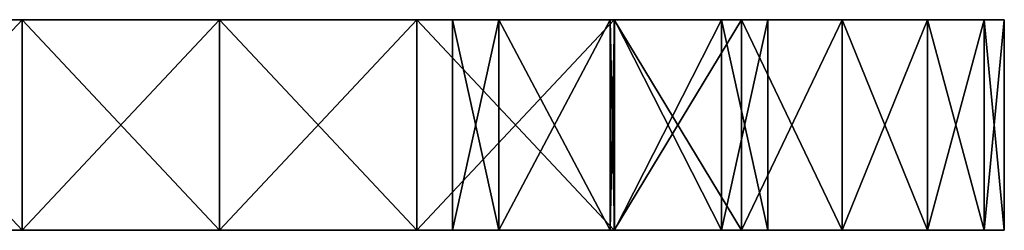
# Model space of a CAD drawing. Extents: x -90 to 138, y -492 to 8.
# Tile 17 of 17: x 53 to 90, y 0 to 8. Entities that reach past the tile are written whole.
import ezdxf

# ---------------------------------------------------------------- set-up
doc = ezdxf.new("R2010")
doc.units = 0
doc.header["$LTSCALE"] = 65.185185
for name, color, linetype in [('1', 7, 'CONTINUOUS'), ('10', 7, 'CONTINUOUS'), ('13', 7, 'CONTINUOUS'), ('14', 7, 'CONTINUOUS'), ('15', 7, 'CONTINUOUS'), ('16', 7, 'CONTINUOUS'), ('2', 7, 'CONTINUOUS'), ('6', 7, 'CONTINUOUS'), ('7', 7, 'CONTINUOUS'), ('8', 7, 'CONTINUOUS'), ('9', 7, 'CONTINUOUS')]:
    doc.layers.add(name, color=color, linetype=linetype)

msp = doc.modelspace()

# ---------------------------------------------------------------- linework, layer by layer
at = {"layer": '1', "linetype": 'CONTINUOUS'}
for points in [[(45.12, 0, 90), (45.12, 0, 76.908), (52.627, 0, 90), (45.12, 0, 90)], [(45.12, 0, 76.908), (45.12, 0, 63.816), (60.135, 0, 76.154), (45.12, 0, 76.908)], [(52.627, 0, 90), (45.12, 0, 76.908), (60.135, 0, 90), (52.627, 0, 90)], [(60.135, 0, 90), (45.12, 0, 76.908), (60.135, 0, 76.154), (60.135, 0, 90)], [(45.12, 0, 63.816), (45.12, 0, 50.724), (60.135, 0, 62.308), (45.12, 0, 63.816)], [(60.135, 0, 76.154), (45.12, 0, 63.816), (60.135, 0, 62.308), (60.135, 0, 76.154)], [(45.12, 0, 50.724), (45.12, 0, 37.632), (60.135, 0, 48.462), (45.12, 0, 50.724)], [(60.135, 0, 62.308), (45.12, 0, 50.724), (60.135, 0, 48.462), (60.135, 0, 62.308)], [(45.12, 0, 37.632), (45.12, 0, 24.54), (60.135, 0, 34.615), (45.12, 0, 37.632)], [(60.135, 0, 48.462), (45.12, 0, 37.632), (60.135, 0, 34.615), (60.135, 0, 48.462)], [(45.12, 0, 24.54), (45.12, 0, 11.449), (60.135, 0, 20.769), (45.12, 0, 24.54)], [(60.135, 0, 34.615), (45.12, 0, 24.54), (60.135, 0, 20.769), (60.135, 0, 34.615)], [(60.135, 0, 20.769), (45.12, 0, 11.449), (49.497, 0, 7.071), (60.135, 0, 20.769)], [(60.135, 0, -20.769), (60.135, 0, -6.923), (45.12, 0, -11.449), (60.135, 0, -20.769)], [(45.12, 0, -11.449), (60.135, 0, -6.923), (49.497, 0, -7.071), (45.12, 0, -11.449)], [(60.135, 0, -34.615), (60.135, 0, -20.769), (45.12, 0, -24.54), (60.135, 0, -34.615)], [(45.12, 0, -24.54), (60.135, 0, -20.769), (45.12, 0, -11.449), (45.12, 0, -24.54)], [(60.135, 0, -48.462), (60.135, 0, -34.615), (45.12, 0, -37.632), (60.135, 0, -48.462)], [(45.12, 0, -37.632), (60.135, 0, -34.615), (45.12, 0, -24.54), (45.12, 0, -37.632)], [(60.135, 0, -62.308), (60.135, 0, -48.462), (45.12, 0, -50.724), (60.135, 0, -62.308)], [(45.12, 0, -50.724), (60.135, 0, -48.462), (45.12, 0, -37.632), (45.12, 0, -50.724)], [(60.135, 0, -76.154), (60.135, 0, -62.308), (45.12, 0, -63.816), (60.135, 0, -76.154)], [(45.12, 0, -63.816), (60.135, 0, -62.308), (45.12, 0, -50.724), (45.12, 0, -63.816)], [(52.627, 0, -90), (60.135, 0, -76.154), (45.12, 0, -90), (52.627, 0, -90)], [(45.12, 0, -90), (60.135, 0, -76.154), (45.12, 0, -76.908), (45.12, 0, -90)], [(45.12, 0, -76.908), (60.135, 0, -76.154), (45.12, 0, -63.816), (45.12, 0, -76.908)], [(60.135, 0, 6.923), (60.135, 0, 20.769), (49.497, 0, 7.071), (60.135, 0, 6.923)], [(51.665, 0, 3.826), (60.135, 0, 6.923), (49.497, 0, 7.071), (51.665, 0, 3.826)], [(49.497, 0, -7.071), (60.135, 0, -6.923), (51.665, 0, -3.826), (49.497, 0, -7.071)], [(60.135, 0, -6.923), (60.135, 0, 6.923), (51.665, 0, -3.826), (60.135, 0, -6.923)], [(51.665, 0, -3.826), (60.135, 0, 6.923), (52.426, 0), (51.665, 0, -3.826)], [(52.426, 0), (60.135, 0, 6.923), (51.665, 0, 3.826), (52.426, 0)], [(60.135, 0, -90), (60.135, 0, -76.154), (52.627, 0, -90), (60.135, 0, -90)], [(60.135, 0, 90), (60.135, 0, 76.154), (67.642, 0, 90), (60.135, 0, 90)], [(60.135, 0, 76.154), (60.135, 0, 62.308), (69, 0, 75), (60.135, 0, 76.154)], [(67.642, 0, 90), (60.135, 0, 76.154), (75.15, 0, 90), (67.642, 0, 90)], [(75.15, 0, 90), (60.135, 0, 76.154), (75, 0, 81), (75.15, 0, 90)], [(75, 0, 81), (60.135, 0, 76.154), (70.757, 0, 79.243), (75, 0, 81)], [(70.757, 0, 79.243), (60.135, 0, 76.154), (69, 0, 75), (70.757, 0, 79.243)], [(60.135, 0, 62.308), (60.135, 0, 48.462), (75.15, 0, 55.25), (60.135, 0, 62.308)], [(69, 0, 75), (60.135, 0, 62.308), (70.757, 0, 70.757), (69, 0, 75)], [(70.757, 0, 70.757), (60.135, 0, 62.308), (75, 0, 69), (70.757, 0, 70.757)], [(75, 0, 69), (60.135, 0, 62.308), (75.168, 0, 69.002), (75, 0, 69)], [(75.168, 0, 69.002), (60.135, 0, 62.308), (75.15, 0, 55.25), (75.168, 0, 69.002)], [(60.135, 0, 48.462), (60.135, 0, 34.615), (75.15, 0, 41.437), (60.135, 0, 48.462)], [(75.15, 0, 55.25), (60.135, 0, 48.462), (75.15, 0, 41.437), (75.15, 0, 55.25)], [(60.135, 0, 34.615), (60.135, 0, 20.769), (75.15, 0, 27.625), (60.135, 0, 34.615)], [(75.15, 0, 41.437), (60.135, 0, 34.615), (75.15, 0, 27.625), (75.15, 0, 41.437)], [(60.135, 0, 20.769), (60.135, 0, 6.923), (75.15, 0, 13.812), (60.135, 0, 20.769)], [(75.15, 0, 27.625), (60.135, 0, 20.769), (75.15, 0, 13.812), (75.15, 0, 27.625)], [(60.135, 0, 6.923), (60.135, 0, -6.923), (75.15, 0), (60.135, 0, 6.923)], [(75.15, 0, 13.812), (60.135, 0, 6.923), (75.15, 0), (75.15, 0, 13.812)], [(60.135, 0, -6.923), (60.135, 0, -20.769), (75.15, 0, -13.812), (60.135, 0, -6.923)], [(75.15, 0), (60.135, 0, -6.923), (75.15, 0, -13.812), (75.15, 0)], [(60.135, 0, -20.769), (60.135, 0, -34.615), (75.15, 0, -27.625), (60.135, 0, -20.769)], [(75.15, 0, -13.812), (60.135, 0, -20.769), (75.15, 0, -27.625), (75.15, 0, -13.812)], [(60.135, 0, -34.615), (60.135, 0, -48.462), (75.15, 0, -41.437), (60.135, 0, -34.615)], [(75.15, 0, -27.625), (60.135, 0, -34.615), (75.15, 0, -41.437), (75.15, 0, -27.625)], [(60.135, 0, -48.462), (60.135, 0, -62.308), (75.15, 0, -55.25), (60.135, 0, -48.462)], [(75.15, 0, -41.437), (60.135, 0, -48.462), (75.15, 0, -55.25), (75.15, 0, -41.437)], [(60.135, 0, -62.308), (60.135, 0, -76.154), (70.757, 0, -70.757), (60.135, 0, -62.308)], [(75.15, 0, -55.25), (60.135, 0, -62.308), (75, 0, -69), (75.15, 0, -55.25)], [(75, 0, -69), (60.135, 0, -62.308), (70.757, 0, -70.757), (75, 0, -69)], [(60.135, 0, -76.154), (60.135, 0, -90), (70.757, 0, -79.243), (60.135, 0, -76.154)], [(70.757, 0, -70.757), (60.135, 0, -76.154), (69, 0, -75), (70.757, 0, -70.757)], [(69, 0, -75), (60.135, 0, -76.154), (70.757, 0, -79.243), (69, 0, -75)], [(70.757, 0, -79.243), (60.135, 0, -90), (75, 0, -81), (70.757, 0, -79.243)], [(75, 0, -81), (60.135, 0, -90), (75.168, 0, -80.998), (75, 0, -81)], [(75.168, 0, -80.998), (60.135, 0, -90), (67.642, 0, -90), (75.168, 0, -80.998)], [(75.15, 0, -90), (75.168, 0, -80.998), (67.642, 0, -90), (75.15, 0, -90)], [(75.168, 0, 80.998), (75.15, 0, 90), (75, 0, 81), (75.168, 0, 80.998)], [(75.168, 0, -69.002), (75.15, 0, -55.25), (75, 0, -69), (75.168, 0, -69.002)], [(75.15, 0, 90), (75.168, 0, 80.998), (80, 0, 90), (75.15, 0, 90)], [(75.168, 0, 69.002), (75.15, 0, 55.25), (90, 0, 65.455), (75.168, 0, 69.002)], [(75.15, 0, 55.25), (75.15, 0, 41.437), (90, 0, 50.909), (75.15, 0, 55.25)], [(90, 0, 65.455), (75.15, 0, 55.25), (90, 0, 50.909), (90, 0, 65.455)], [(75.15, 0, 41.437), (75.15, 0, 27.625), (90, 0, 36.364), (75.15, 0, 41.437)], [(90, 0, 50.909), (75.15, 0, 41.437), (90, 0, 36.364), (90, 0, 50.909)], [(75.15, 0, 27.625), (75.15, 0, 13.812), (90, 0, 21.818), (75.15, 0, 27.625)], [(90, 0, 36.364), (75.15, 0, 27.625), (90, 0, 21.818), (90, 0, 36.364)], [(75.15, 0, 13.812), (75.15, 0), (90, 0, 7.273), (75.15, 0, 13.812)], [(90, 0, 21.818), (75.15, 0, 13.812), (90, 0, 7.273), (90, 0, 21.818)], [(75.15, 0), (75.15, 0, -13.812), (90, 0, -7.273), (75.15, 0)], [(90, 0, 7.273), (75.15, 0), (90, 0, -7.273), (90, 0, 7.273)], [(75.15, 0, -13.812), (75.15, 0, -27.625), (90, 0, -21.818), (75.15, 0, -13.812)], [(90, 0, -7.273), (75.15, 0, -13.812), (90, 0, -21.818), (90, 0, -7.273)], [(75.15, 0, -27.625), (75.15, 0, -41.437), (90, 0, -36.364), (75.15, 0, -27.625)], [(90, 0, -21.818), (75.15, 0, -27.625), (90, 0, -36.364), (90, 0, -21.818)], [(75.15, 0, -41.437), (75.15, 0, -55.25), (90, 0, -50.909), (75.15, 0, -41.437)], [(90, 0, -36.364), (75.15, 0, -41.437), (90, 0, -50.909), (90, 0, -36.364)], [(75.15, 0, -55.25), (75.168, 0, -69.002), (90, 0, -65.455), (75.15, 0, -55.25)], [(90, 0, -50.909), (75.15, 0, -55.25), (90, 0, -65.455), (90, 0, -50.909)], [(75.168, 0, -80.998), (75.15, 0, -90), (89.239, 0, -83.827), (75.168, 0, -80.998)], [(89.239, 0, -83.827), (75.15, 0, -90), (87.071, 0, -87.071), (89.239, 0, -83.827)], [(87.071, 0, -87.071), (75.15, 0, -90), (83.827, 0, -89.239), (87.071, 0, -87.071)], [(83.827, 0, -89.239), (75.15, 0, -90), (80, 0, -90), (83.827, 0, -89.239)], [(80, 0, 90), (75.168, 0, 80.998), (83.827, 0, 89.239), (80, 0, 90)], [(83.827, 0, 89.239), (75.168, 0, 80.998), (87.071, 0, 87.071), (83.827, 0, 89.239)], [(87.071, 0, 87.071), (75.168, 0, 80.998), (89.239, 0, 83.827), (87.071, 0, 87.071)], [(89.239, 0, 83.827), (75.168, 0, 80.998), (90, 0, 80), (89.239, 0, 83.827)], [(90, 0, 80), (75.168, 0, 80.998), (79.243, 0, 79.243), (90, 0, 80)], [(75.168, 0, 69.002), (90, 0, 65.455), (79.243, 0, 70.757), (75.168, 0, 69.002)], [(90, 0, -65.455), (75.168, 0, -69.002), (79.243, 0, -70.757), (90, 0, -65.455)], [(90, 0, -80), (75.168, 0, -80.998), (89.239, 0, -83.827), (90, 0, -80)], [(75.168, 0, -80.998), (90, 0, -80), (79.243, 0, -79.243), (75.168, 0, -80.998)], [(90, 0, 65.455), (90, 0, 80), (79.243, 0, 70.757), (90, 0, 65.455)], [(79.243, 0, 70.757), (90, 0, 80), (81, 0, 75), (79.243, 0, 70.757)], [(81, 0, 75), (90, 0, 80), (79.243, 0, 79.243), (81, 0, 75)], [(90, 0, -80), (90, 0, -65.455), (79.243, 0, -79.243), (90, 0, -80)], [(79.243, 0, -79.243), (90, 0, -65.455), (81, 0, -75), (79.243, 0, -79.243)], [(81, 0, -75), (90, 0, -65.455), (79.243, 0, -70.757), (81, 0, -75)]]:
    msp.add_3dface(points, dxfattribs=at)
at = {"layer": '10', "linetype": 'CONTINUOUS'}
for points in [[(52.627, 0, -90), (45.12, 0, -90), (52.627, 8, -90), (52.627, 0, -90)], [(52.627, 8, -90), (45.12, 0, -90), (45.12, 8, -90), (52.627, 8, -90)], [(60.135, 0, -90), (52.627, 0, -90), (60.135, 8, -90), (60.135, 0, -90)], [(60.135, 8, -90), (52.627, 0, -90), (52.627, 8, -90), (60.135, 8, -90)], [(67.642, 0, -90), (60.135, 0, -90), (67.642, 8, -90), (67.642, 0, -90)], [(67.642, 8, -90), (60.135, 0, -90), (60.135, 8, -90), (67.642, 8, -90)], [(75.15, 0, -90), (67.642, 0, -90), (75.15, 8, -90), (75.15, 0, -90)], [(75.15, 8, -90), (67.642, 0, -90), (67.642, 8, -90), (75.15, 8, -90)], [(80, 0, -90), (75.15, 0, -90), (80, 8, -90), (80, 0, -90)], [(80, 8, -90), (75.15, 0, -90), (75.15, 8, -90), (80, 8, -90)]]:
    msp.add_3dface(points, dxfattribs=at)
at = {"layer": '13', "linetype": 'CONTINUOUS'}
for points in [[(75.168, 0, -69.002), (75, 0, -69), (75.168, 8, -69.002), (75.168, 0, -69.002)], [(75.168, 8, -69.002), (75, 0, -69), (75, 8, -69), (75.168, 8, -69.002)], [(75, 0, -81), (75.168, 0, -80.998), (75, 8, -81), (75, 0, -81)], [(75.168, 0, -80.998), (75.168, 8, -80.998), (75, 8, -81), (75.168, 0, -80.998)], [(79.243, 0, -70.757), (75.168, 0, -69.002), (79.243, 8, -70.757), (79.243, 0, -70.757)], [(75.168, 0, -69.002), (75.168, 8, -69.002), (79.243, 8, -70.757), (75.168, 0, -69.002)], [(75.168, 0, -80.998), (79.243, 0, -79.243), (75.168, 8, -80.998), (75.168, 0, -80.998)], [(79.243, 0, -79.243), (79.243, 8, -79.243), (75.168, 8, -80.998), (79.243, 0, -79.243)], [(79.243, 0, -79.243), (81, 0, -75), (79.243, 8, -79.243), (79.243, 0, -79.243)], [(81, 0, -75), (79.243, 0, -70.757), (81, 8, -75), (81, 0, -75)], [(81, 0, -75), (81, 8, -75), (79.243, 8, -79.243), (81, 0, -75)], [(79.243, 0, -70.757), (79.243, 8, -70.757), (81, 8, -75), (79.243, 0, -70.757)]]:
    msp.add_3dface(points, dxfattribs=at)
at = {"layer": '14', "linetype": 'CONTINUOUS'}
for points in [[(70.757, 0, -70.757), (69, 0, -75), (70.757, 8, -70.757), (70.757, 0, -70.757)], [(69, 0, -75), (70.757, 0, -79.243), (69, 8, -75), (69, 0, -75)], [(69, 0, -75), (69, 8, -75), (70.757, 8, -70.757), (69, 0, -75)], [(70.757, 0, -79.243), (70.757, 8, -79.243), (69, 8, -75), (70.757, 0, -79.243)], [(75, 0, -69), (70.757, 0, -70.757), (75, 8, -69), (75, 0, -69)], [(70.757, 0, -70.757), (70.757, 8, -70.757), (75, 8, -69), (70.757, 0, -70.757)], [(70.757, 0, -79.243), (75, 0, -81), (70.757, 8, -79.243), (70.757, 0, -79.243)], [(75, 0, -81), (75, 8, -81), (70.757, 8, -79.243), (75, 0, -81)]]:
    msp.add_3dface(points, dxfattribs=at)
at = {"layer": '15', "linetype": 'CONTINUOUS'}
for points in [[(70.757, 0, 79.243), (69, 0, 75), (70.757, 8, 79.243), (70.757, 0, 79.243)], [(69, 0, 75), (70.757, 0, 70.757), (69, 8, 75), (69, 0, 75)], [(69, 0, 75), (69, 8, 75), (70.757, 8, 79.243), (69, 0, 75)], [(70.757, 0, 70.757), (70.757, 8, 70.757), (69, 8, 75), (70.757, 0, 70.757)], [(75, 0, 81), (70.757, 0, 79.243), (75, 8, 81), (75, 0, 81)], [(70.757, 0, 79.243), (70.757, 8, 79.243), (75, 8, 81), (70.757, 0, 79.243)], [(70.757, 0, 70.757), (75, 0, 69), (70.757, 8, 70.757), (70.757, 0, 70.757)], [(75, 0, 69), (75, 8, 69), (70.757, 8, 70.757), (75, 0, 69)]]:
    msp.add_3dface(points, dxfattribs=at)
at = {"layer": '16', "linetype": 'CONTINUOUS'}
for points in [[(75.168, 0, 80.998), (75, 0, 81), (75.168, 8, 80.998), (75.168, 0, 80.998)], [(75.168, 8, 80.998), (75, 0, 81), (75, 8, 81), (75.168, 8, 80.998)], [(75, 0, 69), (75.168, 0, 69.002), (75, 8, 69), (75, 0, 69)], [(75.168, 0, 69.002), (75.168, 8, 69.002), (75, 8, 69), (75.168, 0, 69.002)], [(79.243, 0, 79.243), (75.168, 0, 80.998), (79.243, 8, 79.243), (79.243, 0, 79.243)], [(75.168, 0, 80.998), (75.168, 8, 80.998), (79.243, 8, 79.243), (75.168, 0, 80.998)], [(75.168, 0, 69.002), (79.243, 0, 70.757), (75.168, 8, 69.002), (75.168, 0, 69.002)], [(79.243, 0, 70.757), (79.243, 8, 70.757), (75.168, 8, 69.002), (79.243, 0, 70.757)], [(79.243, 0, 70.757), (81, 0, 75), (79.243, 8, 70.757), (79.243, 0, 70.757)], [(81, 0, 75), (79.243, 0, 79.243), (81, 8, 75), (81, 0, 75)], [(81, 0, 75), (81, 8, 75), (79.243, 8, 70.757), (81, 0, 75)], [(79.243, 0, 79.243), (79.243, 8, 79.243), (81, 8, 75), (79.243, 0, 79.243)]]:
    msp.add_3dface(points, dxfattribs=at)
at = {"layer": '2', "linetype": 'CONTINUOUS'}
for points in [[(60.135, 8, 76.154), (60.135, 8, 62.308), (45.12, 8, 76.154), (60.135, 8, 76.154)], [(52.627, 8, 90), (60.135, 8, 76.154), (45.12, 8, 90), (52.627, 8, 90)], [(45.12, 8, 90), (60.135, 8, 76.154), (45.12, 8, 76.154), (45.12, 8, 90)], [(60.135, 8, 62.308), (60.135, 8, 48.462), (45.12, 8, 62.308), (60.135, 8, 62.308)], [(45.12, 8, 76.154), (60.135, 8, 62.308), (45.12, 8, 62.308), (45.12, 8, 76.154)], [(60.135, 8, 48.462), (60.135, 8, 34.615), (45.12, 8, 48.462), (60.135, 8, 48.462)], [(45.12, 8, 62.308), (60.135, 8, 48.462), (45.12, 8, 48.462), (45.12, 8, 62.308)], [(60.135, 8, 34.615), (60.135, 8, 20.769), (45.12, 8, 34.615), (60.135, 8, 34.615)], [(45.12, 8, 48.462), (60.135, 8, 34.615), (45.12, 8, 34.615), (45.12, 8, 48.462)], [(60.135, 8, 20.769), (60.135, 8, 6.923), (45.12, 8, 20.769), (60.135, 8, 20.769)], [(45.12, 8, 34.615), (60.135, 8, 20.769), (45.12, 8, 20.769), (45.12, 8, 34.615)], [(60.135, 8, 6.923), (60.135, 8, -6.923), (45.12, 8, 6.923), (60.135, 8, 6.923)], [(45.12, 8, 20.769), (60.135, 8, 6.923), (45.12, 8, 6.923), (45.12, 8, 20.769)], [(60.135, 8, -6.923), (60.135, 8, -20.769), (45.12, 8, -6.923), (60.135, 8, -6.923)], [(45.12, 8, 6.923), (60.135, 8, -6.923), (45.12, 8, -6.923), (45.12, 8, 6.923)], [(60.135, 8, -20.769), (60.135, 8, -34.615), (45.12, 8, -20.769), (60.135, 8, -20.769)], [(45.12, 8, -6.923), (60.135, 8, -20.769), (45.12, 8, -20.769), (45.12, 8, -6.923)], [(60.135, 8, -34.615), (60.135, 8, -48.462), (45.12, 8, -34.615), (60.135, 8, -34.615)], [(45.12, 8, -20.769), (60.135, 8, -34.615), (45.12, 8, -34.615), (45.12, 8, -20.769)], [(60.135, 8, -48.462), (60.135, 8, -62.308), (45.12, 8, -48.462), (60.135, 8, -48.462)], [(45.12, 8, -34.615), (60.135, 8, -48.462), (45.12, 8, -48.462), (45.12, 8, -34.615)], [(60.135, 8, -62.308), (60.135, 8, -76.154), (45.12, 8, -62.308), (60.135, 8, -62.308)], [(45.12, 8, -48.462), (60.135, 8, -62.308), (45.12, 8, -62.308), (45.12, 8, -48.462)], [(60.135, 8, -76.154), (60.135, 8, -90), (45.12, 8, -76.154), (60.135, 8, -76.154)], [(45.12, 8, -62.308), (60.135, 8, -76.154), (45.12, 8, -76.154), (45.12, 8, -62.308)], [(60.135, 8, -90), (52.627, 8, -90), (45.12, 8, -76.154), (60.135, 8, -90)], [(45.12, 8, -76.154), (52.627, 8, -90), (45.12, 8, -90), (45.12, 8, -76.154)], [(60.135, 8, 90), (60.135, 8, 76.154), (52.627, 8, 90), (60.135, 8, 90)], [(75.168, 8, 80.998), (75, 8, 81), (60.135, 8, 90), (75.168, 8, 80.998)], [(67.642, 8, 90), (75.168, 8, 80.998), (60.135, 8, 90), (67.642, 8, 90)], [(75.15, 8, 55.25), (75.15, 8, 41.437), (60.135, 8, 48.462), (75.15, 8, 55.25)], [(75, 8, 69), (75.15, 8, 55.25), (60.135, 8, 62.308), (75, 8, 69)], [(60.135, 8, 62.308), (75.15, 8, 55.25), (60.135, 8, 48.462), (60.135, 8, 62.308)], [(75.15, 8, 41.437), (75.15, 8, 27.625), (60.135, 8, 34.615), (75.15, 8, 41.437)], [(60.135, 8, 48.462), (75.15, 8, 41.437), (60.135, 8, 34.615), (60.135, 8, 48.462)], [(75.15, 8, 27.625), (75.15, 8, 13.812), (60.135, 8, 20.769), (75.15, 8, 27.625)], [(60.135, 8, 34.615), (75.15, 8, 27.625), (60.135, 8, 20.769), (60.135, 8, 34.615)], [(75.15, 8, 13.812), (75.15, 8), (60.135, 8, 6.923), (75.15, 8, 13.812)], [(60.135, 8, 20.769), (75.15, 8, 13.812), (60.135, 8, 6.923), (60.135, 8, 20.769)], [(75.15, 8), (75.15, 8, -13.812), (60.135, 8, -6.923), (75.15, 8)], [(60.135, 8, 6.923), (75.15, 8), (60.135, 8, -6.923), (60.135, 8, 6.923)], [(75.15, 8, -13.812), (75.15, 8, -27.625), (60.135, 8, -20.769), (75.15, 8, -13.812)], [(60.135, 8, -6.923), (75.15, 8, -13.812), (60.135, 8, -20.769), (60.135, 8, -6.923)], [(75.15, 8, -27.625), (75.15, 8, -41.437), (60.135, 8, -34.615), (75.15, 8, -27.625)], [(60.135, 8, -20.769), (75.15, 8, -27.625), (60.135, 8, -34.615), (60.135, 8, -20.769)], [(75.15, 8, -41.437), (75.15, 8, -55.25), (60.135, 8, -48.462), (75.15, 8, -41.437)], [(60.135, 8, -34.615), (75.15, 8, -41.437), (60.135, 8, -48.462), (60.135, 8, -34.615)], [(75.15, 8, -55.25), (75.168, 8, -69.002), (60.135, 8, -62.308), (75.15, 8, -55.25)], [(60.135, 8, -48.462), (75.15, 8, -55.25), (60.135, 8, -62.308), (60.135, 8, -48.462)], [(75.168, 8, -69.002), (75, 8, -69), (60.135, 8, -62.308), (75.168, 8, -69.002)], [(75.15, 8, -90), (67.642, 8, -90), (60.135, 8, -76.154), (75.15, 8, -90)], [(75, 8, -81), (75.15, 8, -90), (60.135, 8, -76.154), (75, 8, -81)], [(60.135, 8, -76.154), (67.642, 8, -90), (60.135, 8, -90), (60.135, 8, -76.154)], [(70.757, 8, -79.243), (75, 8, -81), (60.135, 8, -76.154), (70.757, 8, -79.243)], [(69, 8, -75), (70.757, 8, -79.243), (60.135, 8, -76.154), (69, 8, -75)], [(70.757, 8, -70.757), (69, 8, -75), (60.135, 8, -62.308), (70.757, 8, -70.757)], [(60.135, 8, -62.308), (69, 8, -75), (60.135, 8, -76.154), (60.135, 8, -62.308)], [(75, 8, -69), (70.757, 8, -70.757), (60.135, 8, -62.308), (75, 8, -69)], [(70.757, 8, 70.757), (75, 8, 69), (60.135, 8, 62.308), (70.757, 8, 70.757)], [(69, 8, 75), (70.757, 8, 70.757), (60.135, 8, 76.154), (69, 8, 75)], [(60.135, 8, 76.154), (70.757, 8, 70.757), (60.135, 8, 62.308), (60.135, 8, 76.154)], [(70.757, 8, 79.243), (69, 8, 75), (60.135, 8, 76.154), (70.757, 8, 79.243)], [(75, 8, 81), (70.757, 8, 79.243), (60.135, 8, 90), (75, 8, 81)], [(60.135, 8, 90), (70.757, 8, 79.243), (60.135, 8, 76.154), (60.135, 8, 90)], [(75.15, 8, 90), (75.168, 8, 80.998), (67.642, 8, 90), (75.15, 8, 90)], [(75.168, 8, 69.002), (75.15, 8, 55.25), (75, 8, 69), (75.168, 8, 69.002)], [(75.168, 8, -80.998), (75.15, 8, -90), (75, 8, -81), (75.168, 8, -80.998)], [(75.168, 8, -80.998), (80, 8, -90), (75.15, 8, -90), (75.168, 8, -80.998)], [(90, 8, -50.909), (90, 8, -65.455), (75.15, 8, -55.25), (90, 8, -50.909)], [(75.15, 8, -55.25), (90, 8, -65.455), (75.168, 8, -69.002), (75.15, 8, -55.25)], [(90, 8, -36.364), (90, 8, -50.909), (75.15, 8, -41.437), (90, 8, -36.364)], [(75.15, 8, -41.437), (90, 8, -50.909), (75.15, 8, -55.25), (75.15, 8, -41.437)], [(90, 8, -21.818), (90, 8, -36.364), (75.15, 8, -27.625), (90, 8, -21.818)], [(75.15, 8, -27.625), (90, 8, -36.364), (75.15, 8, -41.437), (75.15, 8, -27.625)], [(90, 8, -7.273), (90, 8, -21.818), (75.15, 8, -13.812), (90, 8, -7.273)], [(75.15, 8, -13.812), (90, 8, -21.818), (75.15, 8, -27.625), (75.15, 8, -13.812)], [(90, 8, 7.273), (90, 8, -7.273), (75.15, 8), (90, 8, 7.273)], [(75.15, 8), (90, 8, -7.273), (75.15, 8, -13.812), (75.15, 8)], [(90, 8, 21.818), (90, 8, 7.273), (75.15, 8, 13.812), (90, 8, 21.818)], [(75.15, 8, 13.812), (90, 8, 7.273), (75.15, 8), (75.15, 8, 13.812)], [(90, 8, 36.364), (90, 8, 21.818), (75.15, 8, 27.625), (90, 8, 36.364)], [(75.15, 8, 27.625), (90, 8, 21.818), (75.15, 8, 13.812), (75.15, 8, 27.625)], [(90, 8, 50.909), (90, 8, 36.364), (75.15, 8, 41.437), (90, 8, 50.909)], [(75.15, 8, 41.437), (90, 8, 36.364), (75.15, 8, 27.625), (75.15, 8, 41.437)], [(90, 8, 65.455), (90, 8, 50.909), (75.15, 8, 55.25), (90, 8, 65.455)], [(75.15, 8, 55.25), (90, 8, 50.909), (75.15, 8, 41.437), (75.15, 8, 55.25)], [(75.168, 8, 69.002), (90, 8, 65.455), (75.15, 8, 55.25), (75.168, 8, 69.002)], [(87.071, 8, 87.071), (89.239, 8, 83.827), (75.15, 8, 90), (87.071, 8, 87.071)], [(75.15, 8, 90), (89.239, 8, 83.827), (75.168, 8, 80.998), (75.15, 8, 90)], [(83.827, 8, 89.239), (87.071, 8, 87.071), (75.15, 8, 90), (83.827, 8, 89.239)], [(80, 8, 90), (83.827, 8, 89.239), (75.15, 8, 90), (80, 8, 90)], [(83.827, 8, -89.239), (80, 8, -90), (75.168, 8, -80.998), (83.827, 8, -89.239)], [(87.071, 8, -87.071), (83.827, 8, -89.239), (75.168, 8, -80.998), (87.071, 8, -87.071)], [(89.239, 8, -83.827), (87.071, 8, -87.071), (75.168, 8, -80.998), (89.239, 8, -83.827)], [(90, 8, -80), (89.239, 8, -83.827), (75.168, 8, -80.998), (90, 8, -80)], [(79.243, 8, -79.243), (90, 8, -80), (75.168, 8, -80.998), (79.243, 8, -79.243)], [(75.168, 8, -69.002), (90, 8, -65.455), (79.243, 8, -70.757), (75.168, 8, -69.002)], [(79.243, 8, 70.757), (90, 8, 65.455), (75.168, 8, 69.002), (79.243, 8, 70.757)], [(89.239, 8, 83.827), (90, 8, 80), (75.168, 8, 80.998), (89.239, 8, 83.827)], [(75.168, 8, 80.998), (90, 8, 80), (79.243, 8, 79.243), (75.168, 8, 80.998)], [(90, 8, -65.455), (90, 8, -80), (79.243, 8, -70.757), (90, 8, -65.455)], [(79.243, 8, -70.757), (90, 8, -80), (81, 8, -75), (79.243, 8, -70.757)], [(81, 8, -75), (90, 8, -80), (79.243, 8, -79.243), (81, 8, -75)], [(90, 8, 80), (90, 8, 65.455), (79.243, 8, 79.243), (90, 8, 80)], [(79.243, 8, 79.243), (90, 8, 65.455), (81, 8, 75), (79.243, 8, 79.243)], [(81, 8, 75), (90, 8, 65.455), (79.243, 8, 70.757), (81, 8, 75)]]:
    msp.add_3dface(points, dxfattribs=at)
at = {"layer": '6', "linetype": 'CONTINUOUS'}
for points in [[(45.12, 0, 90), (52.627, 0, 90), (45.12, 8, 90), (45.12, 0, 90)], [(52.627, 0, 90), (52.627, 8, 90), (45.12, 8, 90), (52.627, 0, 90)], [(52.627, 0, 90), (60.135, 0, 90), (52.627, 8, 90), (52.627, 0, 90)], [(60.135, 0, 90), (60.135, 8, 90), (52.627, 8, 90), (60.135, 0, 90)], [(60.135, 0, 90), (67.642, 0, 90), (60.135, 8, 90), (60.135, 0, 90)], [(67.642, 0, 90), (67.642, 8, 90), (60.135, 8, 90), (67.642, 0, 90)], [(67.642, 0, 90), (75.15, 0, 90), (67.642, 8, 90), (67.642, 0, 90)], [(75.15, 0, 90), (75.15, 8, 90), (67.642, 8, 90), (75.15, 0, 90)], [(75.15, 0, 90), (80, 0, 90), (75.15, 8, 90), (75.15, 0, 90)], [(80, 0, 90), (80, 8, 90), (75.15, 8, 90), (80, 0, 90)]]:
    msp.add_3dface(points, dxfattribs=at)
at = {"layer": '7', "linetype": 'CONTINUOUS'}
for points in [[(80, 0, 90), (83.827, 0, 89.239), (80, 8, 90), (80, 0, 90)], [(83.827, 0, 89.239), (83.827, 8, 89.239), (80, 8, 90), (83.827, 0, 89.239)], [(83.827, 0, 89.239), (87.071, 0, 87.071), (83.827, 8, 89.239), (83.827, 0, 89.239)], [(87.071, 0, 87.071), (87.071, 8, 87.071), (83.827, 8, 89.239), (87.071, 0, 87.071)], [(87.071, 0, 87.071), (89.239, 0, 83.827), (87.071, 8, 87.071), (87.071, 0, 87.071)], [(89.239, 0, 83.827), (89.239, 8, 83.827), (87.071, 8, 87.071), (89.239, 0, 83.827)], [(89.239, 0, 83.827), (90, 0, 80), (89.239, 8, 83.827), (89.239, 0, 83.827)], [(90, 0, 80), (90, 8, 80), (89.239, 8, 83.827), (90, 0, 80)]]:
    msp.add_3dface(points, dxfattribs=at)
at = {"layer": '8', "linetype": 'CONTINUOUS'}
for points in [[(90, 0, 80), (90, 0, 65.455), (90, 8, 80), (90, 0, 80)], [(90, 0, 65.455), (90, 0, 50.909), (90, 8, 65.455), (90, 0, 65.455)], [(90, 0, 65.455), (90, 8, 65.455), (90, 8, 80), (90, 0, 65.455)], [(90, 0, 50.909), (90, 0, 36.364), (90, 8, 50.909), (90, 0, 50.909)], [(90, 0, 50.909), (90, 8, 50.909), (90, 8, 65.455), (90, 0, 50.909)], [(90, 0, 36.364), (90, 0, 21.818), (90, 8, 36.364), (90, 0, 36.364)], [(90, 0, 36.364), (90, 8, 36.364), (90, 8, 50.909), (90, 0, 36.364)], [(90, 0, 21.818), (90, 0, 7.273), (90, 8, 21.818), (90, 0, 21.818)], [(90, 0, 21.818), (90, 8, 21.818), (90, 8, 36.364), (90, 0, 21.818)], [(90, 0, 7.273), (90, 0, -7.273), (90, 8, 7.273), (90, 0, 7.273)], [(90, 0, 7.273), (90, 8, 7.273), (90, 8, 21.818), (90, 0, 7.273)], [(90, 0, -7.273), (90, 0, -21.818), (90, 8, -7.273), (90, 0, -7.273)], [(90, 0, -7.273), (90, 8, -7.273), (90, 8, 7.273), (90, 0, -7.273)], [(90, 0, -21.818), (90, 0, -36.364), (90, 8, -21.818), (90, 0, -21.818)], [(90, 0, -21.818), (90, 8, -21.818), (90, 8, -7.273), (90, 0, -21.818)], [(90, 0, -36.364), (90, 0, -50.909), (90, 8, -36.364), (90, 0, -36.364)], [(90, 0, -36.364), (90, 8, -36.364), (90, 8, -21.818), (90, 0, -36.364)], [(90, 0, -50.909), (90, 0, -65.455), (90, 8, -50.909), (90, 0, -50.909)], [(90, 0, -50.909), (90, 8, -50.909), (90, 8, -36.364), (90, 0, -50.909)], [(90, 0, -65.455), (90, 0, -80), (90, 8, -65.455), (90, 0, -65.455)], [(90, 0, -65.455), (90, 8, -65.455), (90, 8, -50.909), (90, 0, -65.455)], [(90, 0, -80), (90, 8, -80), (90, 8, -65.455), (90, 0, -80)]]:
    msp.add_3dface(points, dxfattribs=at)
at = {"layer": '9', "linetype": 'CONTINUOUS'}
for points in [[(83.827, 0, -89.239), (80, 0, -90), (83.827, 8, -89.239), (83.827, 0, -89.239)], [(80, 0, -90), (80, 8, -90), (83.827, 8, -89.239), (80, 0, -90)], [(87.071, 0, -87.071), (83.827, 0, -89.239), (87.071, 8, -87.071), (87.071, 0, -87.071)], [(83.827, 0, -89.239), (83.827, 8, -89.239), (87.071, 8, -87.071), (83.827, 0, -89.239)], [(89.239, 0, -83.827), (87.071, 0, -87.071), (89.239, 8, -83.827), (89.239, 0, -83.827)], [(87.071, 0, -87.071), (87.071, 8, -87.071), (89.239, 8, -83.827), (87.071, 0, -87.071)], [(90, 0, -80), (89.239, 0, -83.827), (90, 8, -80), (90, 0, -80)], [(89.239, 0, -83.827), (89.239, 8, -83.827), (90, 8, -80), (89.239, 0, -83.827)]]:
    msp.add_3dface(points, dxfattribs=at)

doc.saveas('drawing.dxf')
